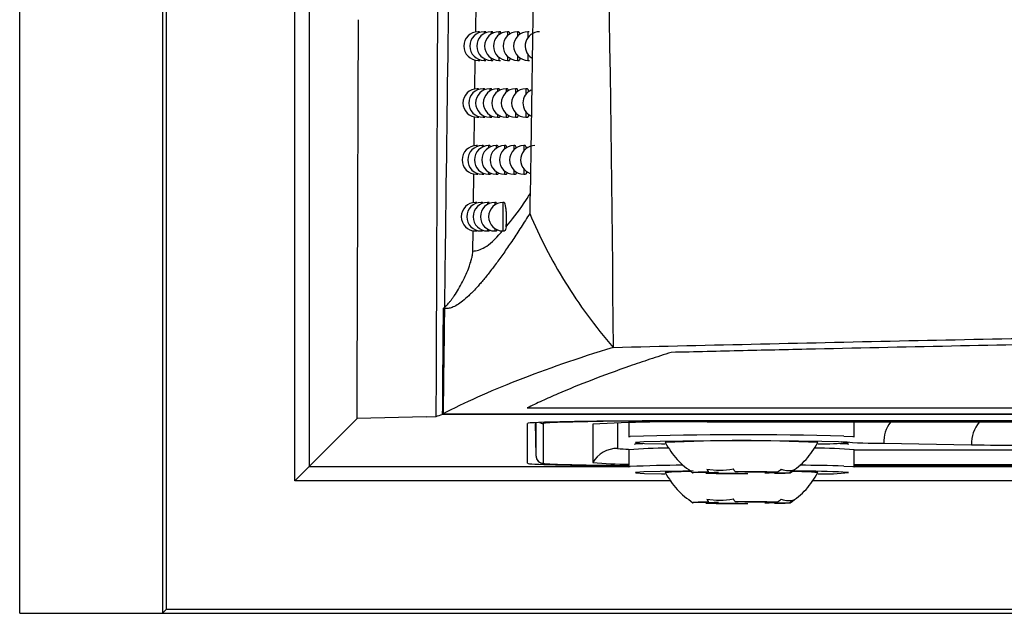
# Model space of a CAD drawing. Header units: millimetres. Extents: x 15358 to 16483, y 10132 to 11382.
# Tile 66 of 166: x 15911 to 15945, y 10590 to 10610. Entities that reach past the tile are written whole.
import ezdxf

# ---------------------------------------------------------------- set-up
doc = ezdxf.new("R2010")
doc.units = ezdxf.units.MM

msp = doc.modelspace()

# ---------------------------------------------------------------- linework, layer by layer
at = {"color": 7, "linetype": 'Continuous', "lineweight": 25}
for p, q in [((15910.797, 10589.564), (15910.797, 10899.564)), ((15915.797, 10899.564), (15915.797, 10589.564)), ((15915.928, 10611.963), (15915.928, 10589.695)), ((15920.438, 10594.204), (15920.438, 10611.59)), ((15920.938, 10611.59), (15920.938, 10594.704)), ((15926.775, 10609.915), (15926.789, 10610.94)), ((15926.904, 10609.931), (15926.86, 10609.931)), ((15926.86, 10609.931), (15926.86, 10609.884)), ((15927.115, 10609.931), (15927.071, 10609.931)), ((15927.071, 10609.931), (15927.071, 10609.868)), ((15927.357, 10609.931), (15927.314, 10609.931)), ((15927.314, 10609.931), (15927.314, 10609.848)), ((15927.631, 10609.931), (15927.588, 10609.931)), ((15927.588, 10609.931), (15927.588, 10609.826)), ((15927.937, 10609.931), (15927.895, 10609.931)), ((15927.895, 10609.931), (15927.895, 10609.798)), ((15928.276, 10609.931), (15928.234, 10609.931)), ((15928.234, 10609.931), (15928.234, 10609.766)), ((15928.647, 10609.931), (15928.605, 10609.931)), ((15928.605, 10609.931), (15928.605, 10609.725)), ((15926.748, 10607.922), (15926.762, 10608.944)), ((15926.86, 10608.977), (15926.86, 10608.931)), ((15926.86, 10608.931), (15926.916, 10608.931)), ((15927.071, 10608.993), (15927.071, 10608.931)), ((15927.071, 10608.931), (15927.128, 10608.931)), ((15927.314, 10609.013), (15927.314, 10608.931)), ((15927.314, 10608.931), (15927.371, 10608.931)), ((15927.588, 10609.036), (15927.588, 10608.931)), ((15927.588, 10608.931), (15927.646, 10608.931)), ((15927.895, 10609.063), (15927.895, 10608.931)), ((15927.895, 10608.931), (15927.954, 10608.931)), ((15928.234, 10609.096), (15928.234, 10608.931)), ((15928.234, 10608.931), (15928.293, 10608.931)), ((15928.605, 10609.136), (15928.605, 10608.931)), ((15928.605, 10608.931), (15928.664, 10608.931)), ((15926.874, 10607.937), (15926.829, 10607.937)), ((15926.829, 10607.937), (15926.829, 10607.893)), ((15927.078, 10607.937), (15927.034, 10607.937)), ((15927.034, 10607.937), (15927.034, 10607.877)), ((15927.314, 10607.937), (15927.271, 10607.937)), ((15927.271, 10607.937), (15927.271, 10607.859)), ((15927.582, 10607.937), (15927.539, 10607.937)), ((15927.539, 10607.937), (15927.539, 10607.837)), ((15927.881, 10607.937), (15927.838, 10607.937)), ((15927.838, 10607.937), (15927.838, 10607.811)), ((15928.212, 10607.937), (15928.17, 10607.937)), ((15928.17, 10607.937), (15928.17, 10607.78)), ((15928.575, 10607.937), (15928.533, 10607.937)), ((15928.533, 10607.937), (15928.533, 10607.742)), ((15926.721, 10605.931), (15926.735, 10606.95)), ((15926.829, 10606.981), (15926.829, 10606.937)), ((15926.829, 10606.937), (15926.885, 10606.937)), ((15927.034, 10606.996), (15927.034, 10606.937)), ((15927.034, 10606.937), (15927.091, 10606.937)), ((15927.271, 10607.015), (15927.271, 10606.937)), ((15927.271, 10606.937), (15927.328, 10606.937)), ((15927.539, 10607.036), (15927.539, 10606.937)), ((15927.539, 10606.937), (15927.597, 10606.937)), ((15927.838, 10607.062), (15927.838, 10606.937)), ((15927.838, 10606.937), (15927.897, 10606.937)), ((15928.17, 10607.093), (15928.17, 10606.937)), ((15928.17, 10606.937), (15928.229, 10606.937)), ((15928.533, 10607.131), (15928.533, 10606.937)), ((15928.533, 10606.937), (15928.593, 10606.937)), ((15926.843, 10605.944), (15926.798, 10605.944)), ((15926.798, 10605.944), (15926.798, 10605.903)), ((15927.042, 10605.944), (15926.998, 10605.944)), ((15926.998, 10605.944), (15926.998, 10605.888)), ((15927.272, 10605.944), (15927.229, 10605.944)), ((15927.229, 10605.944), (15927.229, 10605.87)), ((15927.533, 10605.944), (15927.49, 10605.944)), ((15927.49, 10605.944), (15927.49, 10605.85)), ((15927.826, 10605.944), (15927.783, 10605.944)), ((15927.783, 10605.944), (15927.783, 10605.825)), ((15928.149, 10605.944), (15928.107, 10605.944)), ((15928.107, 10605.944), (15928.107, 10605.796)), ((15928.505, 10605.944), (15928.462, 10605.944)), ((15928.462, 10605.944), (15928.462, 10605.761)), ((15928.462, 10605.128), (15928.462, 10604.944)), ((15926.695, 10603.941), (15926.708, 10604.957)), ((15926.798, 10604.986), (15926.798, 10604.944)), ((15926.798, 10604.944), (15926.854, 10604.944)), ((15926.998, 10605.001), (15926.998, 10604.944)), ((15926.998, 10604.944), (15927.055, 10604.944)), ((15927.229, 10605.018), (15927.229, 10604.944)), ((15927.229, 10604.944), (15927.286, 10604.944)), ((15927.49, 10605.039), (15927.49, 10604.944)), ((15927.49, 10604.944), (15927.548, 10604.944)), ((15927.783, 10605.063), (15927.783, 10604.944)), ((15927.783, 10604.944), (15927.841, 10604.944)), ((15928.107, 10605.093), (15928.107, 10604.944)), ((15928.107, 10604.944), (15928.166, 10604.944)), ((15928.462, 10604.944), (15928.522, 10604.944)), ((15926.813, 10603.954), (15926.769, 10603.954)), ((15926.769, 10603.954), (15926.769, 10603.914)), ((15927.007, 10603.954), (15926.963, 10603.954)), ((15926.963, 10603.954), (15926.963, 10603.9)), ((15927.231, 10603.954), (15927.187, 10603.954)), ((15927.187, 10603.954), (15927.187, 10603.884)), ((15927.485, 10603.954), (15927.442, 10603.954)), ((15927.442, 10603.954), (15927.442, 10603.864)), ((15927.771, 10603.954), (15927.728, 10603.954)), ((15927.728, 10603.954), (15927.728, 10602.954)), ((15926.673, 10602.25), (15926.682, 10602.965)), ((15926.769, 10602.993), (15926.769, 10602.954)), ((15926.769, 10602.954), (15926.824, 10602.954)), ((15926.963, 10603.007), (15926.963, 10602.954)), ((15926.963, 10602.954), (15927.019, 10602.954)), ((15927.187, 10603.024), (15927.187, 10602.954)), ((15927.187, 10602.954), (15927.244, 10602.954)), ((15927.442, 10603.043), (15927.442, 10602.954)), ((15927.442, 10602.954), (15927.5, 10602.954)), ((15927.728, 10602.954), (15927.782, 10602.954)), ((16106.477, 10596.541), (15925.617, 10596.541)), ((15925.634, 10596.538), (16106.547, 10596.538)), ((15928.584, 10596.759), (16103.511, 10596.759)), ((15920.938, 10594.704), (15922.617, 10596.384)), ((15925.043, 10596.446), (15922.617, 10596.384)), ((15925.043, 10596.446), (15925.393, 10596.455)), ((15928.591, 10594.818), (15928.591, 10596.214)), ((15928.889, 10595.065), (15928.868, 10596.243)), ((15928.889, 10595.065), (15928.889, 10596.244)), ((15929.139, 10596.213), (15929.139, 10594.819)), ((15930.876, 10596.192), (15930.876, 10594.841)), ((15931.742, 10596.235), (15931.742, 10595.341)), ((15932.141, 10596.243), (15932.141, 10595.742)), ((16098.591, 10596.302), (15933.591, 10596.302)), ((15933.641, 10596.292), (15933.641, 10596.302)), ((16098.541, 10596.292), (15933.641, 10596.292)), ((16097.297, 10596.262), (15934.885, 10596.262)), ((15940.041, 10595.742), (15940.041, 10596.262)), ((15939.84, 10595.541), (15939.832, 10595.546)), ((15940.001, 10595.751), (15940.041, 10595.742)), ((15941.073, 10595.52), (15944.144, 10595.466)), ((15932.141, 10595.291), (15932.141, 10594.691)), ((15940.041, 10594.691), (15940.041, 10595.291)), ((15940.041, 10595.286), (16013.691, 10595.286)), ((15920.938, 10594.704), (15920.438, 10594.204)), ((15920.938, 10594.704), (15932.141, 10594.704)), ((15935.129, 10594.491), (15934.398, 10594.485)), ((15934.834, 10594.469), (15935.565, 10594.475)), ((15934.934, 10594.511), (15935.276, 10594.498)), ((15936.209, 10594.506), (15935.867, 10594.519)), ((15935.973, 10594.473), (15936.315, 10594.46)), ((15937.348, 10594.51), (15936.616, 10594.504)), ((15937.248, 10594.467), (15936.905, 10594.48)), ((15937.053, 10594.487), (15937.784, 10594.493)), ((15939.84, 10594.49), (15939.832, 10594.495)), ((15940.001, 10594.701), (15940.041, 10594.691)), ((15940.041, 10594.771), (16012.141, 10594.771)), ((15940.041, 10594.74), (16012.141, 10594.74)), ((16012.141, 10594.731), (15940.041, 10594.731)), ((15940.041, 10594.704), (16012.141, 10594.704)), ((15933.619, 10594.204), (15920.438, 10594.204)), ((16013.522, 10594.204), (15938.563, 10594.204)), ((15935.129, 10593.441), (15934.398, 10593.435)), ((15934.834, 10593.418), (15935.565, 10593.424)), ((15934.934, 10593.461), (15935.276, 10593.448)), ((15936.209, 10593.455), (15935.867, 10593.468)), ((15935.973, 10593.422), (15936.315, 10593.409)), ((15937.348, 10593.459), (15936.616, 10593.453)), ((15937.248, 10593.417), (15936.905, 10593.43)), ((15937.053, 10593.437), (15937.784, 10593.443)), ((15915.928, 10589.695), (15915.797, 10589.564)), ((16116.254, 10589.695), (15915.928, 10589.695)), ((15910.797, 10589.564), (15915.797, 10589.564)), ((15915.797, 10589.564), (16116.297, 10589.564))]:
    msp.add_line(p, q, dxfattribs=at)
at = {"color": 7, "linetype": 'Continuous', "lineweight": 25, "flags": 128}
for points in [[(15929.375, 10596.239), (15929.225, 10596.229), (15929.139, 10596.213)], [(15932.141, 10595.742), (15932.176, 10595.751), (15932.185, 10595.752)], [(15932.344, 10595.488), (15932.374, 10595.5), (15932.635, 10595.516)], [(15939.487, 10595.569), (15938.902, 10595.585), (15938.089, 10595.597), (15937.114, 10595.605), (15936.056, 10595.607), (15935.001, 10595.604), (15934.034, 10595.596), (15933.234, 10595.584), (15932.666, 10595.568), (15932.374, 10595.55), (15932.384, 10595.532), (15932.694, 10595.514), (15933.28, 10595.498), (15933.398, 10595.496)], [(15939.832, 10595.546), (15939.798, 10595.552), (15939.487, 10595.569)], [(15939.547, 10595.516), (15939.798, 10595.501), (15939.84, 10595.489)], [(15939.669, 10595.771), (15939.995, 10595.752), (15940.001, 10595.751)], [(15929.139, 10594.819), (15929.225, 10594.804), (15929.475, 10594.789)], [(15932.141, 10594.691), (15932.176, 10594.7), (15932.185, 10594.701)], [(15934.397, 10594.549), (15934.034, 10594.546), (15933.234, 10594.533), (15932.666, 10594.518), (15932.374, 10594.5), (15932.384, 10594.481), (15932.694, 10594.463), (15933.28, 10594.448), (15933.398, 10594.445)], [(15934.934, 10594.511), (15934.792, 10594.509), (15934.669, 10594.506), (15934.566, 10594.503), (15934.485, 10594.499), (15934.427, 10594.496), (15934.393, 10594.493), (15934.383, 10594.489), (15934.398, 10594.485)], [(15937.248, 10594.467), (15937.39, 10594.47), (15937.513, 10594.473), (15937.616, 10594.476), (15937.697, 10594.479), (15937.755, 10594.483), (15937.789, 10594.486), (15937.799, 10594.49), (15937.784, 10594.493)], [(15939.832, 10594.495), (15939.798, 10594.501), (15939.487, 10594.519)], [(15939.669, 10594.72), (15939.995, 10594.701), (15940.001, 10594.701)], [(15934.934, 10593.461), (15934.792, 10593.458), (15934.669, 10593.455), (15934.566, 10593.452), (15934.485, 10593.449), (15934.427, 10593.445), (15934.393, 10593.442), (15934.383, 10593.438), (15934.398, 10593.435)], [(15937.248, 10593.417), (15937.39, 10593.419), (15937.513, 10593.422), (15937.616, 10593.425), (15937.697, 10593.429), (15937.755, 10593.432), (15937.789, 10593.435), (15937.799, 10593.439), (15937.784, 10593.443)]]:
    msp.add_lwpolyline(points, dxfattribs=at)
at = {"color": 7, "linetype": 'Continuous', "lineweight": 25}
for centre, radius, start, end in [((15926.86, 10609.431), 0.5, 90, 270), ((15927.071, 10609.431), 0.5, 90, 270), ((15927.314, 10609.431), 0.5, 90, 270), ((15927.588, 10609.431), 0.5, 90, 270), ((15927.895, 10609.431), 0.5, 90, 270), ((15928.234, 10609.431), 0.5, 90, 270), ((15928.605, 10609.431), 0.5, 90, 270), ((15929.009, 10609.431), 0.5, 90, 236.2555), ((15926.829, 10607.437), 0.5, 90, 270), ((15927.034, 10607.437), 0.5, 90, 270), ((15927.271, 10607.437), 0.5, 90, 270), ((15927.539, 10607.437), 0.5, 90, 270), ((15927.838, 10607.437), 0.5, 90, 270), ((15928.17, 10607.437), 0.5, 90, 270), ((15928.533, 10607.437), 0.5, 90, 270), ((15928.929, 10607.437), 0.5, 114.657, 243.5708), ((15926.798, 10605.444), 0.5, 90, 270), ((15926.998, 10605.444), 0.5, 90, 270), ((15927.229, 10605.444), 0.5, 90, 270), ((15927.49, 10605.444), 0.5, 90, 270), ((15927.783, 10605.444), 0.5, 90, 270), ((15928.107, 10605.444), 0.5, 90, 270), ((15928.462, 10605.444), 0.5, 90, 270), ((15928.85, 10605.444), 0.5, 90, 250.7426), ((15926.769, 10603.454), 0.5, 90, 270), ((15926.963, 10603.454), 0.5, 90, 270), ((15927.187, 10603.454), 0.5, 90, 270), ((15927.442, 10603.454), 0.5, 90, 270), ((15927.728, 10603.454), 0.5, 90, 270), ((15929.139, 10596.463), 0.25, 238.8957, 270.0003), ((15932.776, 10495.061), 101.235, 89.5107, 91.92555), ((15933.883, 10538.786), 57.485, 89.00137, 92.99833), ((15942.298, 10595.547), 1.225, 144.2915, 181.2592), ((15945.345, 10595.497), 1.201, 140.4599, 181.4772), ((15936.239, 10472.476), 123.342, 88.40647, 91.88324), ((15936.091, 10545.397), 50.215, 86.9461, 93.0531), ((15938.858, 10606.282), 10.786, 269.5867, 275.2255), ((15940.864, 10607.957), 12.439, 264.2097, 270.965), ((15947.464, 10810.113), 214.672, 269.11398, 270.05765), ((15931.742, 10594.341), 1, 89.9984, 149.9941), ((15932.118, 10597.99), 2.676, 261.9284, 270.3091), ((15933.301, 10582.799), 12.546, 89.0686, 95.3066), ((15938.838, 10581.912), 13.432, 84.86, 90.8283), ((15929.139, 10595.069), 0.25, 181.0045, 270.0043), ((15932.261, 10682.238), 87.493, 268.17526, 269.92122), ((15932.135, 10610.35), 15.56, 265.3593, 270.0228), ((15934.159, 10554.759), 39.991, 90.1793, 92.8294), ((15934.181, 10586.413), 8.113, 89.127, 95.4084), ((15936.052, 10669.942), 75.482, 269.07561, 270.19951), ((15935.299, 10592.501), 1.998, 90.6378, 94.8755), ((15936.056, 10639.886), 45.413, 269.3807, 269.8944), ((15936.13, 10519.037), 75.482, 89.07561, 90.19951), ((15936.126, 10549.093), 45.413, 89.3807, 89.8944), ((15936.883, 10596.478), 1.998, 270.6378, 274.8755), ((15937.97, 10585.746), 8.781, 84.7988, 90.7112), ((15937.329, 10521.312), 73.239, 88.31141, 89.54989), ((15937.457, 10520.32), 74.433, 88.29768, 89.47587), ((15938.858, 10605.231), 10.786, 269.5867, 275.2255), ((15936.052, 10668.891), 75.482, 269.07561, 270.19951), ((15935.299, 10591.45), 1.998, 90.6378, 94.8755), ((15936.056, 10638.835), 45.413, 269.3807, 269.8944), ((15936.13, 10517.986), 75.482, 89.07561, 90.19951), ((15936.126, 10548.042), 45.413, 89.3807, 89.8944), ((15936.883, 10595.427), 1.998, 270.6378, 274.8755)]:
    msp.add_arc(centre, radius, start, end, dxfattribs=at)
for centre, start_param, end_param in [((15933.591, 10596.214), 1.570796, 3.141593), ((15933.591, 10594.818), 3.141593, 4.418162)]:
    msp.add_ellipse(centre, major_axis=(5, 0), ratio=0.017455, start_param=start_param, end_param=end_param, dxfattribs=at)
for points, knots in [([(15929.069, 10660.62), (15929.071, 10659.592), (15929.074, 10657.488), (15929.075, 10654.261), (15929.074, 10650.894), (15929.07, 10647.387), (15929.061, 10643.744), (15929.048, 10639.966), (15929.03, 10636.057), (15929.003, 10631.713), (15928.966, 10626.874), (15928.914, 10621.479), (15928.848, 10615.776), (15928.768, 10609.772), (15928.704, 10605.671), (15928.671, 10603.572)], [0, 0, 0, 0, 0.0539585, 0.1104263, 0.1693731, 0.2307655, 0.294567, 0.3607381, 0.4292363, 0.500016, 0.5890884, 0.6837429, 0.7838656, 0.8893304, 1, 1, 1, 1]), ([(15930.267, 10660.234), (15930.569, 10650.003), (15930.864, 10639.774), (15931.329, 10619.321), (15931.499, 10609.097), (15931.591, 10598.878)], [0, 0, 0, 0, 0.5, 0.5, 1, 1, 1, 1]), ([(15925.842, 10612.633), (15925.805, 10609.942), (15925.751, 10605.911), (15925.7, 10601.891), (15925.675, 10599.882), (15925.667, 10599.213), (15925.65, 10597.875), (15925.64, 10597.207), (15925.634, 10596.538)], [0, 0, 0, 0, 0.5, 0.75, 0.75, 0.875, 0.875, 1, 1, 1, 1]), ([(15925.393, 10596.455), (15925.402, 10599.083), (15925.413, 10601.712), (15925.433, 10606.974), (15925.442, 10609.607), (15925.452, 10612.242)], [0, 0, 0, 0, 0.5, 0.5, 1, 1, 1, 1]), ([(15922.617, 10596.384), (15922.622, 10597.547), (15922.63, 10599.873), (15922.643, 10603.365), (15922.655, 10606.858), (15922.664, 10609.189), (15922.668, 10610.355)], [0, 0, 0, 0, 0.250001, 0.4999999, 0.7499988, 1, 1, 1, 1]), ([(15927.137, 10609.89), (15927.136, 10609.895), (15927.129, 10609.927), (15927.121, 10609.929), (15927.115, 10609.93)], [0, 0, 0, 0, 0.141101, 1, 1, 1, 1]), ([(15927.384, 10609.883), (15927.382, 10609.89), (15927.374, 10609.926), (15927.364, 10609.928), (15927.357, 10609.93)], [0, 0, 0, 0, 0.201837, 1, 1, 1, 1]), ([(15927.664, 10609.872), (15927.661, 10609.883), (15927.651, 10609.924), (15927.639, 10609.928), (15927.631, 10609.93)], [0, 0, 0, 0, 0.2743107, 1, 1, 1, 1]), ([(15927.98, 10609.854), (15927.975, 10609.872), (15927.962, 10609.921), (15927.947, 10609.927), (15927.937, 10609.93)], [0, 0, 0, 0, 0.372854, 1, 1, 1, 1]), ([(15928.328, 10609.836), (15928.321, 10609.862), (15928.305, 10609.918), (15928.286, 10609.926), (15928.276, 10609.931)], [0, 0, 0, 0, 0.443967, 1, 1, 1, 1]), ([(15927.371, 10608.937), (15927.374, 10608.935), (15927.383, 10608.928), (15927.391, 10608.957), (15927.398, 10608.978)], [0, 0, 0, 0, 0.260218, 1, 1, 1, 1]), ([(15927.954, 10608.937), (15927.956, 10608.935), (15927.969, 10608.928), (15927.983, 10608.953), (15927.991, 10608.996), (15927.993, 10609.003)], [0, 0, 0, 0, 0.206356, 0.853149, 1, 1, 1, 1]), ([(15928.293, 10608.937), (15928.296, 10608.935), (15928.309, 10608.928), (15928.326, 10608.956), (15928.337, 10609.004), (15928.339, 10609.016)], [0, 0, 0, 0, 0.187838, 0.786975, 1, 1, 1, 1]), ([(15927.099, 10607.898), (15927.098, 10607.902), (15927.092, 10607.933), (15927.085, 10607.935), (15927.078, 10607.936)], [0, 0, 0, 0, 0.1279677, 1, 1, 1, 1]), ([(15927.34, 10607.89), (15927.338, 10607.897), (15927.33, 10607.932), (15927.321, 10607.934), (15927.314, 10607.936)], [0, 0, 0, 0, 0.190222, 1, 1, 1, 1]), ([(15927.613, 10607.882), (15927.611, 10607.892), (15927.601, 10607.93), (15927.59, 10607.934), (15927.582, 10607.936)], [0, 0, 0, 0, 0.2475844, 1, 1, 1, 1]), ([(15927.921, 10607.864), (15927.917, 10607.881), (15927.904, 10607.927), (15927.89, 10607.933), (15927.881, 10607.936)], [0, 0, 0, 0, 0.353062, 1, 1, 1, 1]), ([(15928.262, 10607.847), (15928.255, 10607.87), (15928.24, 10607.925), (15928.222, 10607.932), (15928.212, 10607.936)], [0, 0, 0, 0, 0.428595, 1, 1, 1, 1]), ([(15928.636, 10607.83), (15928.627, 10607.858), (15928.608, 10607.916), (15928.586, 10607.946), (15928.575, 10607.937), (15928.575, 10607.937)], [0, 0, 0, 0, 0.485161, 0.999294, 1, 1, 1, 1]), ([(15927.328, 10606.943), (15927.331, 10606.941), (15927.339, 10606.934), (15927.347, 10606.961), (15927.353, 10606.981)], [0, 0, 0, 0, 0.2719478, 1, 1, 1, 1]), ([(15927.597, 10606.943), (15927.599, 10606.941), (15927.61, 10606.935), (15927.622, 10606.956), (15927.628, 10606.991), (15927.629, 10606.994)], [0, 0, 0, 0, 0.233343, 0.951564, 1, 1, 1, 1]), ([(15927.897, 10606.943), (15927.9, 10606.941), (15927.912, 10606.934), (15927.926, 10606.959), (15927.934, 10607), (15927.935, 10607.006)], [0, 0, 0, 0, 0.211095, 0.870279, 1, 1, 1, 1]), ([(15928.229, 10606.943), (15928.232, 10606.941), (15928.245, 10606.934), (15928.261, 10606.962), (15928.271, 10607.008), (15928.274, 10607.019)], [0, 0, 0, 0, 0.192136, 0.802218, 1, 1, 1, 1]), ([(15928.593, 10606.943), (15928.596, 10606.941), (15928.61, 10606.934), (15928.629, 10606.965), (15928.641, 10607.016), (15928.645, 10607.032)], [0, 0, 0, 0, 0.175675, 0.744298, 1, 1, 1, 1]), ([(15927.062, 10605.907), (15927.062, 10605.91), (15927.055, 10605.941), (15927.048, 10605.943), (15927.042, 10605.944)], [0, 0, 0, 0, 0.114492, 1, 1, 1, 1]), ([(15927.297, 10605.9), (15927.296, 10605.906), (15927.288, 10605.94), (15927.279, 10605.942), (15927.272, 10605.944)], [0, 0, 0, 0, 0.17831, 1, 1, 1, 1]), ([(15927.563, 10605.892), (15927.561, 10605.901), (15927.552, 10605.939), (15927.541, 10605.942), (15927.533, 10605.944)], [0, 0, 0, 0, 0.231695, 1, 1, 1, 1]), ([(15927.863, 10605.876), (15927.86, 10605.891), (15927.848, 10605.936), (15927.834, 10605.941), (15927.826, 10605.944)], [0, 0, 0, 0, 0.331943, 1, 1, 1, 1]), ([(15928.197, 10605.859), (15928.191, 10605.88), (15928.176, 10605.933), (15928.159, 10605.94), (15928.149, 10605.944)], [0, 0, 0, 0, 0.4123, 1, 1, 1, 1]), ([(15928.562, 10605.842), (15928.554, 10605.87), (15928.536, 10605.93), (15928.515, 10605.939), (15928.505, 10605.944)], [0, 0, 0, 0, 0.472127, 1, 1, 1, 1]), ([(15927.286, 10604.951), (15927.288, 10604.949), (15927.296, 10604.942), (15927.304, 10604.968), (15927.309, 10604.987)], [0, 0, 0, 0, 0.284637, 1, 1, 1, 1]), ([(15927.548, 10604.951), (15927.551, 10604.949), (15927.561, 10604.943), (15927.572, 10604.963), (15927.578, 10604.997), (15927.579, 10604.998)], [0, 0, 0, 0, 0.238808, 0.971717, 1, 1, 1, 1]), ([(15927.841, 10604.951), (15927.844, 10604.949), (15927.856, 10604.942), (15927.869, 10604.966), (15927.877, 10605.005), (15927.878, 10605.011)], [0, 0, 0, 0, 0.215957, 0.887924, 1, 1, 1, 1]), ([(15928.166, 10604.951), (15928.169, 10604.949), (15928.182, 10604.942), (15928.197, 10604.969), (15928.207, 10605.013), (15928.209, 10605.024)], [0, 0, 0, 0, 0.196534, 0.817891, 1, 1, 1, 1]), ([(15928.522, 10604.951), (15928.525, 10604.949), (15928.539, 10604.942), (15928.557, 10604.972), (15928.569, 10605.021), (15928.572, 10605.036)], [0, 0, 0, 0, 0.179711, 0.75839, 1, 1, 1, 1]), ([(15927.838, 10603.1), (15928.039, 10603.346), (15928.295, 10603.659), (15928.61, 10604.149), (15928.679, 10604.254)], [0, 0, 0, 0, 0.783403, 1, 1, 1, 1]), ([(15927.026, 10603.918), (15927.025, 10603.921), (15927.019, 10603.951), (15927.013, 10603.952), (15927.007, 10603.953)], [0, 0, 0, 0, 0.100665, 1, 1, 1, 1]), ([(15927.254, 10603.91), (15927.253, 10603.916), (15927.246, 10603.95), (15927.238, 10603.951), (15927.231, 10603.953)], [0, 0, 0, 0, 0.166093, 1, 1, 1, 1]), ([(15927.514, 10603.903), (15927.512, 10603.911), (15927.503, 10603.948), (15927.493, 10603.951), (15927.485, 10603.953)], [0, 0, 0, 0, 0.2208025, 1, 1, 1, 1]), ([(15927.838, 10603.1), (15927.838, 10603.101), (15927.844, 10603.142), (15927.852, 10603.237), (15927.857, 10603.401), (15927.852, 10603.571), (15927.84, 10603.727), (15927.82, 10603.852), (15927.796, 10603.937), (15927.779, 10603.948), (15927.771, 10603.953)], [0, 0, 0, 0, 0.003189, 0.146923, 0.289021, 0.430039, 0.571022, 0.713015, 0.856603, 1, 1, 1, 1]), ([(15928.671, 10603.572), (15928.619, 10603.489), (15928.516, 10603.323), (15928.364, 10603.086), (15928.216, 10602.857), (15928.071, 10602.638), (15927.929, 10602.428), (15927.79, 10602.227), (15927.655, 10602.036), (15927.522, 10601.853), (15927.393, 10601.681), (15927.268, 10601.518), (15927.146, 10601.364), (15927.027, 10601.22), (15926.912, 10601.085), (15926.741, 10600.894), (15926.461, 10600.609), (15926.176, 10600.385), (15925.951, 10600.274), (15925.818, 10600.239), (15925.72, 10600.236), (15925.669, 10600.249), (15925.647, 10600.255)], [0, 0, 0, 0, 0.036013, 0.072022, 0.108028, 0.14403, 0.180028, 0.216023, 0.252014, 0.288001, 0.323985, 0.359966, 0.395943, 0.431917, 0.467888, 0.503857, 0.59699, 0.755715, 0.836414, 0.904022, 0.958549, 1, 1, 1, 1]), ([(15928.671, 10603.572), (15929.009, 10602.75), (15929.423, 10601.945), (15930.153, 10600.772), (15930.414, 10600.386), (15930.975, 10599.625), (15931.274, 10599.249), (15931.591, 10598.878)], [0, 0, 0, 0, 0.5, 0.5, 0.75, 0.75, 1, 1, 1, 1]), ([(15927.838, 10603.1), (15927.831, 10603.065), (15927.816, 10602.995), (15927.794, 10602.951), (15927.785, 10602.958), (15927.782, 10602.96)], [0, 0, 0, 0, 0.4299145, 0.8594028, 1, 1, 1, 1]), ([(15926.673, 10602.25), (15926.804, 10602.268), (15927.067, 10602.305), (15927.467, 10602.676), (15927.699, 10602.939), (15927.713, 10602.956)], [0, 0, 0, 0, 0.483097, 0.96758, 1, 1, 1, 1]), ([(15927.244, 10602.96), (15927.247, 10602.958), (15927.254, 10602.951), (15927.261, 10602.976), (15927.266, 10602.993)], [0, 0, 0, 0, 0.2984097, 1, 1, 1, 1]), ([(15927.5, 10602.96), (15927.503, 10602.958), (15927.513, 10602.952), (15927.523, 10602.971), (15927.529, 10603.005), (15927.529, 10603.005)], [0, 0, 0, 0, 0.244432, 0.992525, 1, 1, 1, 1]), ([(15925.647, 10600.255), (15925.667, 10600.27), (15925.707, 10600.302), (15925.766, 10600.36), (15925.828, 10600.427), (15925.892, 10600.504), (15925.958, 10600.592), (15926.056, 10600.73), (15926.179, 10600.925), (15926.317, 10601.177), (15926.442, 10601.436), (15926.534, 10601.666), (15926.599, 10601.856), (15926.639, 10602.003), (15926.666, 10602.132), (15926.671, 10602.213), (15926.673, 10602.25)], [0, 0, 0, 0, 0.031695, 0.067201, 0.106691, 0.150292, 0.198095, 0.250173, 0.371669, 0.499975, 0.628102, 0.749607, 0.825976, 0.892946, 0.950805, 1, 1, 1, 1]), ([(15931.591, 10598.878), (15935.025, 10598.961), (15938.478, 10599.04), (15945.421, 10599.186), (15948.912, 10599.254), (15959.394, 10599.442), (15966.41, 10599.546), (15987.536, 10599.797), (16001.726, 10599.882), (16023.174, 10599.882), (16030.304, 10599.861), (16044.522, 10599.777), (16051.61, 10599.714), (16062.21, 10599.588), (16065.739, 10599.54), (16072.785, 10599.435), (16076.293, 10599.378), (16086.76, 10599.189), (16093.667, 10599.044), (16100.504, 10598.878)], [0, 0, 0, 0, 0.0625, 0.0625, 0.125, 0.125, 0.25, 0.25, 0.5, 0.5, 0.625, 0.625, 0.75, 0.75, 0.8125, 0.8125, 0.875, 0.875, 1, 1, 1, 1]), ([(16098.475, 10598.701), (16098.057, 10598.711), (16097.637, 10598.721), (16096.798, 10598.74), (16095.54, 10598.77), (16092.599, 10598.836), (16086.704, 10598.963), (16074.852, 10599.19), (16064.59, 10599.341), (16054.259, 10599.461), (16050.804, 10599.497), (16043.871, 10599.558), (16040.39, 10599.583), (16033.428, 10599.623), (16029.944, 10599.639), (16022.969, 10599.659), (16019.476, 10599.664), (16002.038, 10599.664), (15988.199, 10599.582), (15967.604, 10599.342), (15960.766, 10599.242), (15950.551, 10599.062), (15947.153, 10598.997), (15942.066, 10598.891), (15939.525, 10598.837), (15936.991, 10598.78), (15935.725, 10598.75), (15935.304, 10598.741), (15934.461, 10598.721), (15934.039, 10598.711), (15933.62, 10598.701)], [0, 0, 0, 0, 0.007812, 0.007812, 0.015625, 0.03125, 0.0625, 0.125, 0.25, 0.25, 0.3125, 0.3125, 0.375, 0.375, 0.4375, 0.4375, 0.5, 0.5, 0.75, 0.75, 0.875, 0.875, 0.9375, 0.9375, 0.96875, 0.984375, 0.984375, 0.992187, 0.992187, 1, 1, 1, 1]), ([(15933.62, 10598.701), (15933.369, 10598.621), (15933.12, 10598.541), (15932.636, 10598.38), (15931.926, 10598.139), (15930.823, 10597.735), (15930.026, 10597.411), (15929.461, 10597.167), (15929.278, 10597.085), (15928.922, 10596.922), (15928.75, 10596.84), (15928.584, 10596.759)], [0, 0, 0, 0, 0.125, 0.125, 0.25, 0.5, 0.75, 0.75, 0.875, 0.875, 1, 1, 1, 1]), ([(15933.416, 10595.541), (15933.544, 10595.335), (15933.799, 10594.922), (15934.189, 10594.633), (15934.383, 10594.489)], [0, 0, 0, 0, 0.500041, 1, 1, 1, 1]), ([(15937.798, 10594.488), (15937.993, 10594.633), (15938.383, 10594.922), (15938.638, 10595.335), (15938.766, 10595.541)], [0, 0, 0, 0, 0.499955, 1, 1, 1, 1]), ([(15928.889, 10595.069), (15928.893, 10595.036), (15928.899, 10594.977), (15928.943, 10594.908), (15928.99, 10594.865), (15929.032, 10594.841), (15929.068, 10594.826), (15929.108, 10594.816), (15929.184, 10594.805), (15929.27, 10594.797), (15929.447, 10594.791), (15929.485, 10594.79)], [0, 0, 0, 0, 0.052475, 0.095043, 0.13235, 0.167087, 0.205342, 0.264727, 0.405826, 0.873799, 1, 1, 1, 1]), ([(15933.416, 10594.491), (15933.544, 10594.284), (15933.799, 10593.872), (15934.189, 10593.582), (15934.383, 10593.438)], [0, 0, 0, 0, 0.500041, 1, 1, 1, 1]), ([(15937.798, 10593.438), (15937.993, 10593.582), (15938.383, 10593.872), (15938.638, 10594.284), (15938.766, 10594.491)], [0, 0, 0, 0, 0.499955, 1, 1, 1, 1])]:
    msp.add_open_spline(points, degree=3, knots=knots, dxfattribs=at)
for points in [[(15925.617, 10596.541), (15925.622, 10597.778), (15925.636, 10599.016), (15925.647, 10600.255)], [(15931.591, 10598.878), (15929.108, 10598.109), (15927.116, 10597.33), (15925.617, 10596.541)], [(15925.393, 10596.455), (15925.446, 10596.483), (15925.527, 10596.511), (15925.634, 10596.538)], [(15934.871, 10594.612), (15935.167, 10594.564), (15935.486, 10594.566), (15935.804, 10594.62)], [(15934.871, 10594.612), (15934.892, 10594.577), (15934.913, 10594.543), (15934.934, 10594.511)], [(15935.867, 10594.519), (15935.846, 10594.551), (15935.825, 10594.585), (15935.804, 10594.62)], [(15937.483, 10594.609), (15937.439, 10594.574), (15937.394, 10594.541), (15937.348, 10594.51)], [(15937.483, 10594.609), (15937.65, 10594.553), (15937.799, 10594.547), (15937.92, 10594.593)], [(15937.784, 10594.493), (15937.83, 10594.525), (15937.875, 10594.558), (15937.92, 10594.593)], [(15934.871, 10593.562), (15935.167, 10593.513), (15935.486, 10593.516), (15935.804, 10593.569)], [(15934.871, 10593.562), (15934.892, 10593.526), (15934.913, 10593.493), (15934.934, 10593.461)], [(15935.867, 10593.468), (15935.846, 10593.5), (15935.825, 10593.534), (15935.804, 10593.569)], [(15937.483, 10593.559), (15937.439, 10593.524), (15937.394, 10593.49), (15937.348, 10593.459)], [(15937.483, 10593.559), (15937.65, 10593.502), (15937.799, 10593.497), (15937.92, 10593.542)], [(15937.784, 10593.443), (15937.83, 10593.474), (15937.875, 10593.507), (15937.92, 10593.542)]]:
    msp.add_open_spline(points, degree=3, dxfattribs=at)

doc.saveas('drawing.dxf')
